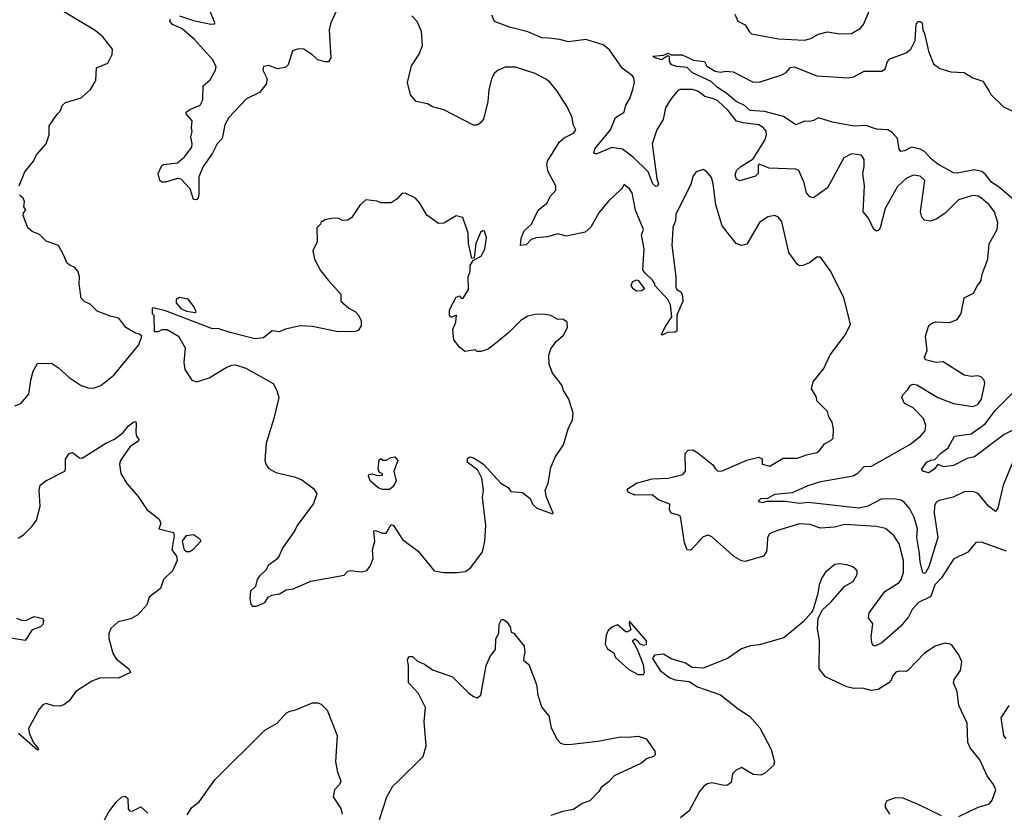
# Model space of a CAD drawing. Extents: x 2087054 to 2277909, y 548907 to 753496.
# Tile 215 of 256: x 2133713 to 2139335, y 664116 to 668643. Entities that reach past the tile are written whole.
import ezdxf

# ---------------------------------------------------------------- set-up
doc = ezdxf.new("R2010")
doc.units = 0

msp = doc.modelspace()

# ---------------------------------------------------------------- linework, layer by layer
at = {"layer": '0CON20XD'}
for points in [[(2133710, 667695), (2133743.3, 667775), (2133792, 667835), (2133809.5, 667870.5), (2133863.8, 667935), (2133881.2, 667985), (2133882.3, 668037.7), (2133927, 668103), (2133945, 668120), (2133957.5, 668155), (2133975, 668170), (2134065, 668196), (2134117.5, 668245), (2134148, 668295), (2134152.5, 668367.5), (2134216, 668395), (2134241.2, 668445), (2134243.8, 668475), (2134187.1, 668545), (2134145, 668580.6), (2133906.7, 668725)], [(2135535.7, 668724.3), (2135489.2, 668625), (2135480, 668585), (2135490, 668425), (2135476.7, 668403.3), (2135455, 668402.5), (2135415, 668413.8), (2135381.2, 668445), (2135335, 668474), (2135305, 668477.5), (2135270, 668465), (2135246, 668385), (2135229.7, 668370.3), (2135185, 668362), (2135135, 668382), (2135105, 668376.2), (2135100.8, 668355), (2135125.7, 668305), (2135120, 668275), (2135082.5, 668227.5), (2135008, 668192), (2134908.2, 668085), (2134885, 668043.3), (2134870, 667965), (2134841.4, 667935), (2134815, 667880.8), (2134760.9, 667805), (2134736.5, 667745), (2134736.7, 667645), (2134732.5, 667625), (2134723.3, 667615), (2134705, 667616.2), (2134686.9, 667676.9), (2134635, 667732), (2134615, 667736), (2134545, 667714.4), (2134525, 667716), (2134514.2, 667724.2), (2134503.8, 667765), (2134525, 667810), (2134535, 667816.2), (2134615, 667826.2), (2134655, 667860), (2134695.4, 667914.6), (2134697.8, 667935), (2134690, 667975), (2134698.8, 668005), (2134693.8, 668025), (2134698.8, 668065), (2134663.8, 668105), (2134663.3, 668115), (2134685, 668130.8), (2134744.1, 668155.9), (2134758.8, 668185), (2134760, 668265), (2134800.7, 668299.3), (2134831.2, 668355), (2134836, 668375), (2134815, 668416.7), (2134710.9, 668530.9), (2134640.9, 668590.9), (2134586, 668615), (2134570, 668635), (2134574.3, 668645.7)], [(2137796, 668675), (2137813.8, 668635), (2137855, 668614), (2137877.5, 668575), (2137892, 668562), (2138045, 668534.6), (2138195, 668525.4), (2138231.2, 668535), (2138275, 668560), (2138325.8, 668574.2), (2138395, 668562.7), (2138462.5, 668565), (2138514, 668595), (2138531.4, 668615), (2138568.9, 668705)], [(2134625, 668665.6), (2134705, 668637.8), (2134805, 668617.5), (2134825, 668620), (2134827.5, 668625), (2134798.8, 668695)], [(2139348.3, 665608.3), (2139205, 665658.6), (2139172.1, 665657.9), (2139127.5, 665602.5), (2139045, 665562.5), (2138975.5, 665455), (2138939.2, 665415), (2138915, 665348.9), (2138845, 665314), (2138809.1, 665275), (2138788.4, 665231.6), (2138745, 665180), (2138635, 665083.8), (2138595, 665064.4), (2138585, 665070), (2138578.5, 665085), (2138574.6, 665115.4), (2138584.2, 665195), (2138560, 665225), (2138563.5, 665255), (2138652.2, 665377.8), (2138735, 665428.5), (2138746.8, 665445), (2138759.6, 665485), (2138759.2, 665555), (2138735, 665650), (2138705, 665696.2), (2138657.2, 665737.2), (2138605, 665748.8), (2138425, 665760.4), (2138365, 665744.2), (2138285, 665738.2), (2138225, 665760), (2138165, 665762.7), (2138035, 665724.2), (2137995, 665706), (2137982.9, 665685), (2137981.2, 665641.2), (2137977.5, 665605), (2137960.8, 665579.2), (2137855, 665548.6), (2137835, 665553.1), (2137795, 665575.8), (2137665, 665688.8), (2137645, 665698.8), (2137615, 665690), (2137545, 665613.8), (2137525, 665614.3), (2137509.5, 665655), (2137486, 665805), (2137475, 665813.8), (2137433.3, 665825), (2137423.8, 665845), (2137426, 665876), (2137360, 665900), (2137325, 665928.6), (2137225, 665926.7), (2137186.7, 665945), (2137181.2, 665955), (2137186.7, 665965), (2137235, 665996), (2137325, 666020), (2137415, 666024.4), (2137500, 666045), (2137514, 666065), (2137512, 666165), (2137530, 666185), (2137555.7, 666185.7), (2137585, 666169.2), (2137670.2, 666100.2), (2137685, 666078.8), (2137700, 666065), (2137725, 666066.7), (2137865, 666126.5), (2137933.8, 666143.8), (2137952.5, 666135), (2137952.5, 666105), (2137997, 666093), (2138071.7, 666138.3), (2138155, 666138.6), (2138205, 666158.1), (2138265, 666171.4), (2138282.5, 666185), (2138308.7, 666221.3), (2138345, 666240), (2138357, 666253), (2138360, 666305), (2138351.2, 666345), (2138333.8, 666375), (2138326.2, 666405), (2138266.7, 666465), (2138261.7, 666491.7), (2138233.3, 666535), (2138243.8, 666575), (2138305, 666650), (2138341.3, 666728.7), (2138428.8, 666845), (2138456.7, 666905), (2138418.8, 667055), (2138344.5, 667204.5), (2138285, 667287.5), (2138265, 667287.5), (2138223.3, 667255), (2138185, 667240), (2138165, 667237.5), (2138155, 667244), (2138103.8, 667313.8), (2138065, 667488.8), (2138045.4, 667515.4), (2138025.6, 667525.6), (2137985, 667516.9), (2137937.5, 667485), (2137865, 667361.9), (2137835, 667353.5), (2137803.9, 667363.9), (2137724.4, 667465), (2137687.1, 667585), (2137672.9, 667705), (2137662.3, 667742.3), (2137637.5, 667775), (2137615, 667787.5), (2137576.4, 667773.6), (2137558.3, 667751.7), (2137545.6, 667704.4), (2137458.7, 667531.3), (2137457.8, 667495), (2137442.9, 667457.1), (2137440.4, 667415), (2137436.8, 667355), (2137460.5, 667175), (2137460, 667115), (2137465, 667101.2), (2137488, 667088), (2137496.3, 667076.3), (2137500, 667035), (2137465.6, 666955), (2137465.4, 666865), (2137455, 666858.5), (2137412.9, 666857.1), (2137380.7, 666840.7), (2137377.5, 666845), (2137396, 666885), (2137437.1, 666945), (2137430, 667015), (2137414.5, 667045), (2137340, 667125), (2137340, 667135), (2137326.7, 667155), (2137283.8, 667195), (2137270.8, 667215), (2137279.2, 667335), (2137264.1, 667415), (2137274.3, 667445.7), (2137228.4, 667555), (2137209.5, 667655), (2137195, 667678), (2137165, 667702.5), (2137147.5, 667675), (2137072.5, 667605), (2137020.5, 667539.5), (2136975, 667458.8), (2136941.2, 667428.8), (2136835, 667405.8), (2136785, 667420), (2136727.4, 667402.6), (2136662.6, 667397.4), (2136633.1, 667386.9), (2136605, 667357.1), (2136573.6, 667353.6), (2136575.6, 667395), (2136592.7, 667437.3), (2136635.2, 667474.8), (2136673.5, 667555), (2136723.6, 667595), (2136744.7, 667635.3), (2136775, 667668.8), (2136774.5, 667695), (2136730.4, 667775), (2136722.5, 667815), (2136727.3, 667835), (2136794.4, 667945.6), (2136822, 667968), (2136876.2, 667995), (2136888.8, 668015), (2136873.8, 668045), (2136868, 668085), (2136840, 668145), (2136782, 668235), (2136742.9, 668285), (2136721.1, 668301.1), (2136656.7, 668336.7), (2136545, 668371.8), (2136485, 668372.9), (2136445, 668354), (2136422.5, 668335), (2136406.4, 668303.6), (2136391.9, 668245), (2136385.5, 668175), (2136360.6, 668075), (2136345, 668053.8), (2136325, 668040), (2136305, 668040), (2136135, 668128), (2136070, 668145), (2136042.3, 668162.3), (2135976.8, 668176.8), (2135944.1, 668214.1), (2135927.5, 668285), (2135949.8, 668380.2), (2135995, 668446.2), (2136012.9, 668495), (2136008, 668575), (2135982.3, 668632.3), (2135952, 668665)], [(2138894.3, 666754.3), (2138884.5, 666835), (2138905, 666895.7), (2138925, 666912.2), (2138942.6, 666917.4), (2139024.5, 666914.5), (2139065, 666930.6), (2139089.4, 666965), (2139106, 667055), (2139159.7, 667080.3), (2139182, 667125), (2139201.2, 667148.8), (2139210, 667195), (2139240, 667275), (2139247.9, 667362.1), (2139293.5, 667445), (2139298.9, 667485), (2139278.1, 667545), (2139248.1, 667585), (2139205, 667624.4), (2139185, 667634.4), (2139155, 667638.5), (2139074.3, 667615), (2138995, 667536.4), (2138945, 667504.6), (2138912.4, 667492.4), (2138878.9, 667498.9), (2138863.6, 667515), (2138856.2, 667545), (2138880.6, 667725), (2138855, 667749.4), (2138815, 667754.4), (2138775, 667735.7), (2138725, 667690), (2138655.5, 667565), (2138626.3, 667453.7), (2138615, 667438.8), (2138605, 667436), (2138590.8, 667445), (2138559.1, 667509.1), (2138529.1, 667545), (2138536.2, 667695), (2138526.4, 667765), (2138534.4, 667805), (2138534.1, 667844.1), (2138518.9, 667868.9), (2138463.1, 667876.9), (2138418.6, 667855), (2138325, 667682.5), (2138245, 667626.2), (2138225, 667631.2), (2138206, 667655), (2138192.1, 667712.1), (2138161.7, 667781.7), (2138145, 667790), (2137993.3, 667795), (2137935, 667818.8), (2137929.3, 667810.7), (2137929.4, 667765), (2137915, 667748.6), (2137825, 667722.5), (2137805, 667732), (2137798.2, 667755), (2137805, 667782), (2137830.8, 667805), (2137901.7, 667848.3), (2137966.9, 667955), (2137976.4, 667985), (2137975, 668006.7), (2137957.8, 668027.8), (2137933.4, 668043.4), (2137843.3, 668053.3), (2137805, 668063.8), (2137758.8, 668125), (2137699.3, 668179.3), (2137675, 668191.7), (2137624.3, 668204.3), (2137585, 668235.4), (2137555, 668243.6), (2137485.7, 668244.3), (2137471.1, 668238.9), (2137430.2, 668189.8), (2137400.5, 668139.5), (2137386.9, 668073.1), (2137351.1, 668015), (2137323.5, 667935), (2137339.1, 667819.1), (2137350.5, 667735), (2137360.4, 667705), (2137355, 667693.1), (2137345, 667690.5), (2137327.3, 667705), (2137301.1, 667775), (2137215, 667857.9), (2137155, 667904.5), (2137095, 667913.8), (2137005, 667875.8), (2136990.6, 667880.6), (2136996.9, 667905), (2137086.7, 668013.3), (2137115, 668084.2), (2137164.4, 668115.6), (2137173.6, 668155), (2137196.2, 668193.8), (2137213.9, 668245), (2137223.2, 668285), (2137220.2, 668310.2), (2137210, 668325), (2137154.3, 668364.3), (2137081.5, 668471.5), (2137045, 668500.3), (2136945, 668530), (2136845.9, 668515.9), (2136795, 668530), (2136736.9, 668536.9), (2136695, 668539.4), (2136615, 668574.7), (2136510.8, 668600.8), (2136425, 668632), (2136408.3, 668668.3)], [(2139388.6, 667615), (2139307.8, 667685), (2139263.8, 667713.8), (2139225, 667761.7), (2139205.8, 667775.8), (2139165, 667785.2), (2139065, 667766.8), (2139045, 667769.2), (2138955, 667818.8), (2138918, 667848), (2138879.6, 667889.6), (2138855, 667903.3), (2138805, 667915.6), (2138765, 667894.4), (2138745, 667890.8), (2138733.9, 667903.9), (2138724.7, 667965), (2138695, 667999.2), (2138669.2, 668015), (2138605, 668018.6), (2138545, 668039.2), (2138475, 668035.8), (2138355, 668057.3), (2138275, 668083.1), (2138245, 668066.9), (2138222.4, 668062.4), (2138195, 668063.8), (2138145, 668042), (2138075, 668090.3), (2137965, 668119.2), (2137884.4, 668125), (2137852.5, 668152.5), (2137804.1, 668175), (2137750.8, 668220.8), (2137697.5, 668255), (2137660.8, 668290.8), (2137555, 668340.4), (2137525, 668370), (2137465, 668375.4), (2137435.7, 668385), (2137422.5, 668405), (2137423.6, 668433.6), (2137413.8, 668436.2), (2137377, 668413), (2137335, 668427.5), (2137327.5, 668435), (2137389.6, 668440.4), (2137415, 668451.2), (2137433.3, 668443.3), (2137495, 668442.9), (2137561.1, 668411.1), (2137623.6, 668403.6), (2137637.1, 668377.1), (2137685, 668350), (2137715, 668344.3), (2137745, 668349.2), (2137787.5, 668345), (2137898.2, 668288.2), (2137935, 668285.7), (2138065, 668328.1), (2138089.4, 668340.6), (2138115, 668370), (2138135, 668374.3), (2138265, 668322.5), (2138445, 668311.8), (2138475, 668316.9), (2138535, 668349.4), (2138635, 668348.8), (2138655, 668362.5), (2138668.8, 668405), (2138681.2, 668418.8), (2138775, 668454.3), (2138801.4, 668475), (2138825.7, 668525), (2138832.7, 668617.3), (2138845, 668633.3), (2138855, 668633.3), (2138865.8, 668625), (2138869.2, 668585), (2138878.9, 668565), (2138902.8, 668462.8), (2138931.1, 668391.1), (2138967.5, 668365), (2139030, 668345), (2139105, 668341.2), (2139155, 668311.2), (2139212.7, 668292.7), (2139248, 668235), (2139258.8, 668215), (2139331.2, 668145), (2139395, 668115.7)], [(2133685, 666438), (2133719.5, 666450.5), (2133766, 666505), (2133777.1, 666585), (2133790.8, 666635), (2133815, 666678.8), (2133895, 666681.2), (2133935, 666654), (2133995, 666600), (2134064.4, 666554.4), (2134105, 666541.2), (2134135, 666538.8), (2134175.8, 666554.2), (2134253.3, 666615), (2134393.6, 666786.4), (2134410, 666835), (2134397.5, 666847.5), (2134375, 666852.5), (2134320, 666885), (2134278.8, 666938.8), (2134235, 666947.5), (2134155, 666977.5), (2134115, 667017.5), (2134085, 667032.5), (2134065, 667052.5), (2134052, 667135), (2134053.9, 667176.1), (2134045, 667207.5), (2134028.3, 667228.3), (2133995, 667242.5), (2133982.5, 667255), (2133967.5, 667292.5), (2133935, 667352.5), (2133865, 667377.5), (2133826.1, 667416.1), (2133785, 667433.3), (2133760, 667455), (2133733.3, 667525), (2133735, 667540), (2133747.5, 667555), (2133737.5, 667575), (2133740, 667605), (2133733.9, 667623.9), (2133711.7, 667641.7)], [(2135043, 665293), (2135065, 665293.3), (2135112.5, 665315), (2135132.5, 665345), (2135153, 665357), (2135196.4, 665363.6), (2135235, 665387.5), (2135275, 665392.5), (2135375, 665436.2), (2135565, 665471.2), (2135586.4, 665493.6), (2135602.3, 665497.7), (2135665, 665488.8), (2135695, 665497.5), (2135715, 665522.5), (2135730.8, 665565), (2135728, 665615), (2135740.8, 665665), (2135735, 665722.5), (2135745, 665726), (2135785, 665710), (2135805, 665711.2), (2135835, 665760), (2135847.5, 665755), (2135898, 665675), (2135988.2, 665608.2), (2136079.5, 665495), (2136135.3, 665485.3), (2136210, 665485), (2136258.4, 665491.6), (2136289.4, 665515), (2136355, 665603.8), (2136369.4, 665665), (2136374, 665755), (2136355.5, 665914.5), (2136360.6, 665955), (2136352.5, 666025), (2136329.6, 666069.6), (2136268, 666115), (2136271.4, 666138.6), (2136284.2, 666145.8), (2136305, 666141.4), (2136361.4, 666105), (2136460, 665995), (2136501.7, 665971.7), (2136517.7, 665947.7), (2136585, 665942), (2136627.5, 665907.5), (2136643.4, 665873.4), (2136665, 665854), (2136755, 665820), (2136760, 665825), (2136722, 665915), (2136713.6, 665956.4), (2136730, 665995), (2136746, 666085), (2136770, 666145), (2136817.5, 666215), (2136847.5, 666312.5), (2136868.8, 666355), (2136873.3, 666395), (2136848.8, 666475), (2136818.8, 666525), (2136808, 666555), (2136772.9, 666602.9), (2136756.2, 666625), (2136736.2, 666675), (2136733.9, 666726.1), (2136745, 666762.5), (2136776.2, 666805), (2136817.9, 666842.1), (2136841.2, 666885), (2136840, 666915), (2136815, 666932), (2136785, 666930), (2136745, 666953.3), (2136715, 666958.8), (2136665, 666961.2), (2136615, 666950), (2136574.2, 666925.8), (2136503.3, 666855), (2136423, 666787), (2136385, 666758.8), (2136347, 666747), (2136325, 666747.5), (2136315, 666757.5), (2136255, 666747.5), (2136225, 666772.5), (2136192, 666815), (2136186.1, 666873.9), (2136204.2, 666915), (2136206.4, 666956.4), (2136175, 666942.5), (2136166.7, 666955), (2136168, 666985), (2136205, 667058.8), (2136225, 667066.7), (2136235, 667050), (2136245, 667052.5), (2136275, 667101.2), (2136273.8, 667173.8), (2136286, 667205), (2136285, 667240), (2136301.7, 667268.3), (2136350, 667295), (2136369.5, 667335), (2136377.7, 667397.7), (2136367.5, 667435), (2136355, 667436.7), (2136345, 667426.7), (2136316.9, 667365), (2136307.5, 667282.5), (2136295, 667280), (2136275.6, 667365.6), (2136274.6, 667424.6), (2136242.5, 667512.5), (2136205, 667522), (2136135, 667481.2), (2136105, 667478.8), (2136037.3, 667527.3), (2135998.8, 667595), (2135973.9, 667623.9), (2135915, 667652.5), (2135895, 667650), (2135869.3, 667620.7), (2135835, 667597.5), (2135775, 667597.5), (2135755, 667607.5), (2135690, 667615), (2135656.7, 667585), (2135607.7, 667512.3), (2135585, 667497.5), (2135557, 667497), (2135535, 667506.7), (2135505, 667510), (2135455, 667500), (2135445, 667490), (2135435, 667490), (2135430, 667475), (2135410, 667455), (2135412.5, 667375), (2135387, 667323), (2135396.7, 667275), (2135431.2, 667211.2), (2135473.8, 667155), (2135547.5, 667075), (2135546.2, 667035), (2135592, 666995), (2135631.2, 666975), (2135645, 666956.7), (2135663.3, 666925), (2135662.5, 666895), (2135645, 666867.5), (2135628.3, 666861.7), (2135531.2, 666861.2), (2135385, 666890), (2135315, 666893.8), (2135230, 666875), (2135195, 666860), (2135155, 666866.2), (2135105, 666826), (2135055, 666820.8), (2134915.8, 666855.8), (2134845, 666880), (2134815, 666877.5), (2134545, 666980), (2134475, 666997.5), (2134470, 666995), (2134470, 666965), (2134480, 666955), (2134481.7, 666861.7), (2134505, 666862.5), (2134526.4, 666873.6), (2134555, 666873.3), (2134620, 666835), (2134658.3, 666768.3), (2134650.8, 666685), (2134655.9, 666645.9), (2134696.7, 666585), (2134725, 666574.4), (2134795, 666597.5), (2134893, 666657), (2134925, 666670), (2134945, 666671.2), (2135005, 666653.3), (2135160, 666565), (2135181.2, 666525), (2135192, 666485), (2135164.2, 666365), (2135120, 666225), (2135113.8, 666125), (2135120.5, 666100.5), (2135135, 666078.8), (2135175, 666056), (2135282.7, 666032.7), (2135323.3, 666015), (2135391.2, 665965), (2135410, 665935), (2135390.5, 665879.5), (2135296.7, 665755), (2135284, 665726), (2135213.8, 665625), (2135195, 665580), (2135179.3, 665560.7), (2135132.5, 665525), (2135120, 665500), (2135082.5, 665465), (2135070, 665445), (2135060, 665405), (2135031.7, 665378.3), (2135027.5, 665335), (2135032.5, 665305), (2135043, 665293)], [(2137235, 667093.1), (2137215.6, 667105.6), (2137204.2, 667125), (2137212.5, 667145), (2137235, 667157.5), (2137245, 667154.2), (2137280, 667105), (2137265, 667094.4), (2137235, 667093.1)], [(2134715, 666970), (2134720, 666975), (2134707.5, 667005), (2134675, 667047.5), (2134625, 667056.7), (2134607.5, 667045), (2134606.7, 667025), (2134634.2, 666994.2), (2134665, 666978.8), (2134715, 666970)], [(2139383, 666117), (2139328.2, 665985), (2139297.1, 665852.9), (2139285, 665834), (2139245, 665864.5), (2139185, 665936.7), (2139155, 665948.1), (2139105, 665945.7), (2139043.3, 665915), (2138962.9, 665897.1), (2138945, 665887.1), (2138936.4, 665865), (2138934.8, 665825), (2138955.8, 665685), (2138905, 665518), (2138885, 665482.9), (2138875, 665480), (2138870, 665485), (2138853.9, 665543.9), (2138851.6, 665595), (2138835.6, 665685), (2138839.6, 665735), (2138820.4, 665800.4), (2138795, 665849.1), (2138765, 665886.2), (2138745, 665899.2), (2138715.3, 665905.3), (2138635, 665906.2), (2138555.2, 665864.8), (2138505, 665853.8), (2138215, 665886.2), (2138165, 665879.1), (2138085, 665891.1), (2137978.1, 665891.9), (2137953.9, 665883.9), (2137935, 665888.8), (2137931.4, 665895), (2137945, 665907.9), (2137985, 665910), (2138025, 665933.9), (2138125, 665941.8), (2138215, 665981.8), (2138286.7, 666005), (2138471.3, 666038.7), (2138500.6, 666055), (2138535, 666091.9), (2138577.5, 666092.5), (2138795, 666216.5), (2138856.5, 666263.5), (2138882.2, 666295), (2138887.7, 666325), (2138873.3, 666365), (2138815, 666425.6), (2138765, 666450), (2138750, 666485), (2138755, 666500), (2138785, 666530), (2138800, 666555), (2138815, 666561.2), (2138835, 666557.5), (2138955, 666484.6), (2139045, 666451.5), (2139155, 666432.9), (2139184, 666445), (2139204.3, 666475), (2139224, 666565), (2139219.2, 666585), (2139205, 666602), (2139185, 666609.2), (2139145, 666604.3), (2139105, 666612.9), (2138985, 666688.1), (2138945, 666684.2), (2138885, 666701.2), (2138878.8, 666715), (2138894.3, 666754.3)], [(2139395.2, 666304.8), (2139335, 666274.8), (2139164.6, 666145.4), (2139122.9, 666137.1), (2139045, 666096.6), (2138989.6, 666089.6), (2138955, 666102.5), (2138934.4, 666075), (2138905, 666055.5), (2138867.5, 666065), (2138864.1, 666075.9), (2138890.8, 666115), (2138915, 666128.1), (2138938.3, 666131.7), (2138970.6, 666165), (2139015, 666196.9), (2139050, 666265), (2139145, 666278.2), (2139225, 666334.1), (2139285, 666412), (2139426.6, 666555)], [(2133705, 665682.5), (2133735, 665700), (2133785, 665751.2), (2133808.6, 665785), (2133830, 665865), (2133823.8, 665955), (2133830, 665985), (2133861.7, 666008.3), (2133970.8, 666065), (2133975.7, 666075), (2133975, 666132.5), (2133995, 666166), (2134015, 666170.8), (2134055, 666140), (2134070.7, 666139.3), (2134205, 666224.2), (2134255, 666248), (2134304, 666285), (2134335, 666324), (2134365, 666346.2), (2134375, 666347.5), (2134378.3, 666338.3), (2134376.2, 666286.2), (2134380, 666265), (2134393.8, 666245), (2134391.2, 666235), (2134343.1, 666205), (2134288, 666125), (2134283.8, 666105), (2134291.2, 666051.2), (2134324.2, 665994.2), (2134388.8, 665918.8), (2134440, 665845), (2134510.5, 665790.5), (2134518.8, 665765), (2134507.5, 665735), (2134591.2, 665715), (2134595.8, 665694.2), (2134582, 665615), (2134608.1, 665578.1), (2134611.9, 665555), (2134585, 665495.8), (2134534.5, 665445.5), (2134516.7, 665393.3), (2134452.5, 665345), (2134438.8, 665301.2), (2134387, 665243), (2134348.3, 665221.7), (2134275, 665204.2), (2134234, 665165), (2134222.5, 665135), (2134222.3, 665107.7), (2134244.2, 665025), (2134265, 664993.1), (2134335.8, 664935), (2134345.9, 664914.1), (2134278.3, 664881.7), (2134175, 664884), (2134125, 664865.7), (2134034.2, 664805.8), (2133995, 664752.5), (2133965, 664730), (2133943, 664723), (2133906.4, 664723.6), (2133865, 664736.7), (2133845, 664728.8), (2133824.3, 664705), (2133764, 664595), (2133770, 664565), (2133792.5, 664512.5), (2133817.5, 664485), (2133820, 664475), (2133815, 664470), (2133706.1, 664566.1)], [(2135785, 665959.2), (2135759.5, 665969.5), (2135715, 666008.8), (2135704.2, 666035.8), (2135707.5, 666045), (2135725, 666050), (2135755, 666040), (2135785, 666042.5), (2135785, 666050), (2135767, 666057), (2135760, 666075), (2135765, 666130), (2135775, 666137.5), (2135787.5, 666127.5), (2135805, 666126.7), (2135835, 666143.3), (2135855, 666146.2), (2135872.5, 666125), (2135849.2, 666065), (2135863, 666007), (2135843.8, 665975), (2135825, 665960), (2135785, 665959.2)], [(2134665, 665603.3), (2134653.9, 665613.9), (2134642.5, 665665), (2134665, 665697.5), (2134705, 665702.5), (2134739.3, 665679.3), (2134747.5, 665665), (2134702.5, 665615), (2134685, 665603.8), (2134665, 665603.3)], [(2139075, 664092), (2139185, 664144.3), (2139250, 664165), (2139266.2, 664185), (2139286.2, 664245), (2139274, 664275), (2139237.5, 664325), (2139195.4, 664415.4), (2139140, 664485), (2139126.5, 664515), (2139123.1, 664625), (2139075.6, 664725), (2139065.6, 664805), (2139045.6, 664855), (2139049.4, 664875), (2139084.3, 664925), (2139091.9, 664975), (2139075, 665016.2), (2139037.8, 665067.8), (2139025, 665076), (2138995, 665081.2), (2138940, 665065), (2138880, 665025), (2138785, 664926.7), (2138775, 664920), (2138735, 664921.2), (2138715, 664915.8), (2138699.2, 664895), (2138689.7, 664870.3), (2138675.5, 664854.5), (2138615, 664817.8), (2138575, 664812.2), (2138525, 664824.4), (2138475, 664823.3), (2138435, 664833.1), (2138315, 664888.8), (2138278.8, 664935), (2138280, 665095), (2138267.5, 665165), (2138272.5, 665225), (2138297, 665273), (2138345, 665316.7), (2138425, 665406.7), (2138471.2, 665435), (2138495.5, 665474.5), (2138495.7, 665495), (2138485, 665507.5), (2138465, 665520.8), (2138435, 665529.2), (2138394.3, 665535.7), (2138367.9, 665532.1), (2138315, 665486.7), (2138294, 665455), (2138278, 665415), (2138270, 665365), (2138243.3, 665275), (2138232.5, 665255), (2138185.9, 665204.1), (2138077, 665113), (2137935, 665073.3), (2137885, 665066.2), (2137835, 665048.8), (2137755, 664993.8), (2137615, 664940), (2137553.6, 664943.6), (2137515, 664967.5), (2137432.3, 664992.3), (2137388.3, 665018.3), (2137337, 665013), (2137326, 664995), (2137370, 664925), (2137425, 664884), (2137455, 664873.3), (2137535, 664863.8), (2137582.7, 664832.7), (2137715, 664786.2), (2137815, 664706.2), (2137880, 664665), (2137938.8, 664598.8), (2138004.3, 664475), (2138022, 664405), (2138017.7, 664382.3), (2137965, 664336.7), (2137945, 664328), (2137901.2, 664331.2), (2137835, 664371.9), (2137803.6, 664356.4), (2137782.5, 664335), (2137775, 664286.7), (2137755, 664271.2), (2137735, 664269.2), (2137665, 664284.3), (2137640.9, 664279.1), (2137618.8, 664265), (2137594, 664235), (2137536, 664125), (2137486.2, 664085)], [(2133695, 665225.7), (2133725, 665212.9), (2133748.3, 665211.7), (2133795, 665234.2), (2133845, 665222.5), (2133849.2, 665209.2), (2133845, 665188.8), (2133831.2, 665175), (2133785, 665158), (2133745, 665097.5), (2133565, 665125.3)], [(2135767.5, 664075), (2135810, 664205), (2135843.3, 664265), (2135875, 664293.3), (2136017.5, 664435), (2136033.6, 664496.4), (2136022.9, 664635), (2136030, 664715), (2135990, 664795), (2135932.9, 664855), (2135933.5, 664955), (2135927.8, 664985), (2135934.6, 665005.4), (2135955.5, 665005.5), (2135985, 664980), (2136025, 664961.2), (2136070, 664930), (2136185, 664890), (2136275, 664798.8), (2136305, 664776.7), (2136325, 664770), (2136346.2, 664785), (2136376, 664955), (2136401.2, 665008.8), (2136430, 665045), (2136432.5, 665105), (2136448.6, 665141.4), (2136450.3, 665189.7), (2136465, 665217.5), (2136475, 665217.5), (2136493.9, 665203.9), (2136513.3, 665175), (2136520, 665145), (2136535, 665140), (2136593.3, 665065), (2136597.5, 665025), (2136593.3, 665015), (2136590, 664985), (2136620.7, 664960.7), (2136664, 664845), (2136672, 664785), (2136694, 664715), (2136735, 664666.7), (2136748, 664598), (2136782.1, 664532.1), (2136801.1, 664511.1), (2136825, 664503.6), (2136865.5, 664504.5), (2137015, 664521.9), (2137145, 664547.1), (2137185, 664544.2), (2137245, 664551.4), (2137290, 664535), (2137340, 664465), (2137341.2, 664445), (2137332.5, 664435), (2137295, 664423.8), (2137260, 664395), (2137107.5, 664325), (2137078.6, 664291.4), (2137033, 664257), (2137020, 664235), (2136968.3, 664181.7), (2136925, 664166.7), (2136875, 664132), (2136815, 664121.2), (2136745, 664096.7)], [(2137275, 664902.5), (2137280, 664915), (2137275, 664957.5), (2137240, 665045), (2137212.5, 665095), (2137225, 665107.5), (2137242.5, 665095), (2137250, 665080), (2137275, 665070), (2137291.2, 665075), (2137291.4, 665095), (2137195, 665207.5), (2137192.5, 665195), (2137201.7, 665158.3), (2137185, 665147.5), (2137175, 665147.5), (2137126.4, 665186.4), (2137097.5, 665175), (2137073.3, 665155), (2137061.7, 665128.3), (2137056.4, 665076.4), (2137069.3, 665049.3), (2137106.4, 665026.4), (2137115, 665000), (2137191.7, 664931.7), (2137243.6, 664903.6), (2137275, 664902.5)], [(2134669.3, 664100.7), (2134697, 664143), (2134737.5, 664175), (2134828.3, 664301.7), (2135113.3, 664585), (2135182.5, 664625), (2135236.1, 664683.9), (2135255, 664693.3), (2135285, 664700), (2135385, 664742), (2135415, 664742), (2135435, 664733.8), (2135468.6, 664698.6), (2135525.8, 664555), (2135516.2, 664405), (2135528, 664345), (2135546.2, 664295), (2135538.8, 664275), (2135510, 664245), (2135504, 664205), (2135546.9, 664136.9), (2135554.3, 664105)], [(2139345, 664536.2), (2139333.1, 664555), (2139318, 664655), (2139362.5, 664725)], [(2134182.2, 664045), (2134221.3, 664118.7), (2134265, 664173.3), (2134296.4, 664203.6), (2134315, 664208.8), (2134330, 664195), (2134333.3, 664135), (2134340, 664125), (2134355, 664122.5), (2134405, 664147.5), (2134445, 664110)], [(2138682, 664105), (2138657.5, 664145), (2138657.5, 664165), (2138666.1, 664183.9), (2138715, 664200), (2138755, 664198.6), (2138842.1, 664162.1), (2138975, 664098)]]:
    msp.add_lwpolyline(points, dxfattribs=at)

doc.saveas('drawing.dxf')
